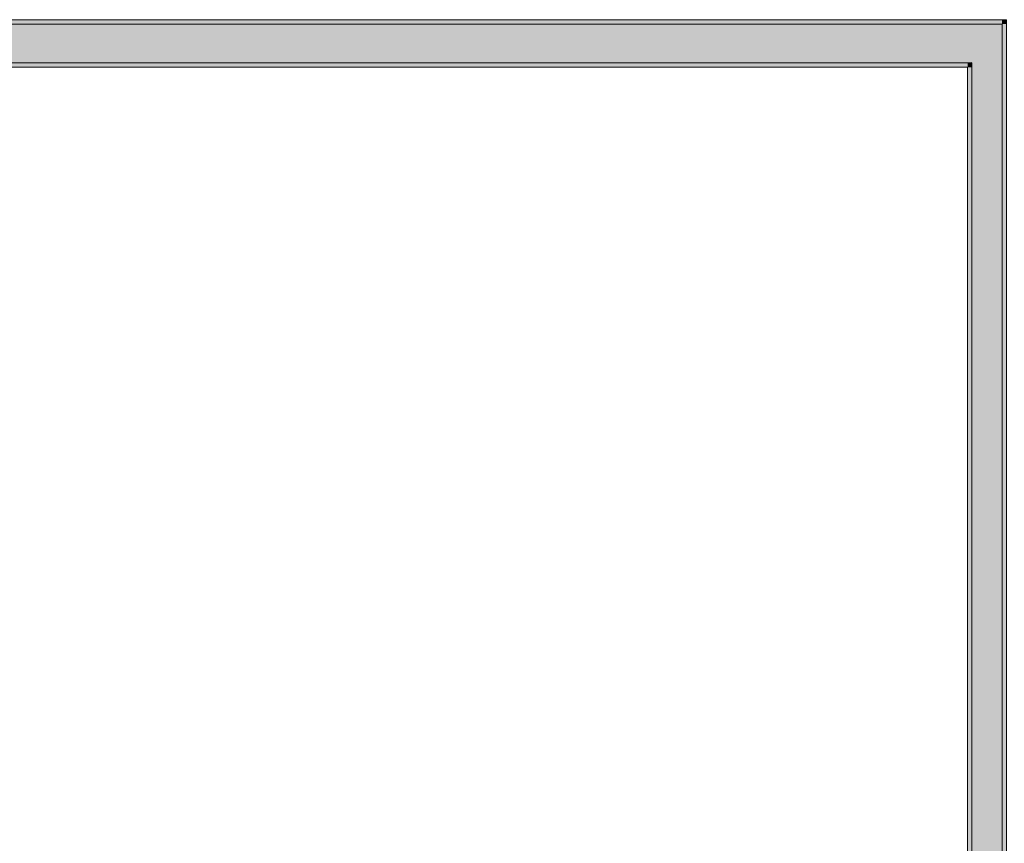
# Model space of a CAD drawing. Header units: millimetres. Extents: x -40968 to 11883, y -18816 to 4378.
# Tile 26 of 209: x -25310 to -23033, y 205 to 2110. Entities that reach past the tile are written whole.
import ezdxf

# ---------------------------------------------------------------- set-up
doc = ezdxf.new("R2010")
doc.units = ezdxf.units.MM
doc.header["$MEASUREMENT"] = 0
doc.layers.add('12_FAÇ_Façana', color=7, linetype='Continuous')
doc.layers.add('12_FAÇ_Façana_Pluma_Nº__102', color=7, linetype='Continuous', lineweight=5, true_color=0xcccccc)
doc.layers.add('12_FAÇ_Façana_Pluma_Nº__176', color=7, linetype='Continuous', lineweight=15, true_color=0x93a0c6)
doc.layers.add('12_FAÇ_Façana_Pluma_Nº__7', color=7, linetype='Continuous', lineweight=5)
doc.layers.add('Nuevo_12_FAÇ_Façana_Pluma_Nº__1', color=7, linetype='Continuous', lineweight=5)

# ---------------------------------------------------------------- blocks, each defined once
blk = doc.blocks.new('Muro_60_1', base_point=(-23028.4, -1194))
at = {"layer": '12_FAÇ_Façana_Pluma_Nº__102', "linetype": 'Continuous', "lineweight": 0, "true_color": 0xe5e5e5}
for points in [[(-23108.4, 2009.6), (-23108.4, -1194), (-23038.4, -1194), (-23038.4, 2009.6)], [(-23038.4, -1194), (-23108.4, -1194), (-23108.4, -1204), (-23038.4, -1204)], [(-23038.4, -1204), (-23108.4, -1204), (-23108.4, -1419), (-23038.4, -1419)], [(-23038.4, -1419), (-23108.4, -1419), (-23108.4, -1599), (-23038.4, -1599)]]:
    blk.add_hatch(color=254, dxfattribs=at).paths.add_polyline_path(points)
at = {"layer": '12_FAÇ_Façana_Pluma_Nº__176', "linetype": 'Continuous', "lineweight": 0, "true_color": 0x495063}
for points in [[(-23028.4, 2109.6), (-23038.4, 2109.6), (-23038.4, 2099.6), (-23036.6, 2099.6)], [(-23038.4, 2097.3), (-23036.6, 2099.6), (-23038.4, 2099.6)], [(-23036.6, 2099.6), (-23038.4, 2097.3), (-23038.4, -1154), (-23028.4, -1154), (-23028.4, 2099.6)], [(-23036.6, 2099.6), (-23028.4, 2099.6), (-23028.4, 2109.6)], [(-23118.4, 1999.6), (-23110.2, 2009.6), (-23118.4, 2009.6)], [(-23118.4, 1999.6), (-23108.4, 1999.6), (-23108.4, 2009.6), (-23110.2, 2009.6)], [(-23118.4, 1999.6), (-23118.4, -1154), (-23108.4, -1154), (-23108.4, 1999.6)]]:
    blk.add_hatch(color=251, dxfattribs=at).paths.add_polyline_path(points)
at = {"layer": '12_FAÇ_Façana_Pluma_Nº__7', "color": 7, "linetype": 'Continuous', "lineweight": 5}
for p, q in [((-23038.4, 2099.6), (-23038.4, 2097.3)), ((-23038.4, 2009.6), (-23038.4, 2097.3)), ((-23110.2, 2009.6), (-23118.4, 2009.6)), ((-23108.4, 2009.6), (-23110.2, 2009.6)), ((-23108.4, 2009.6), (-23108.4, -1154)), ((-23038.4, -1154), (-23038.4, 2009.6)), ((-23108.4, -1194), (-23108.4, -1154)), ((-23038.4, -1154), (-23038.4, -1194)), ((-23108.4, -1194), (-23108.4, -1204)), ((-23108.4, -1204), (-23108.4, -1419)), ((-23038.4, -1204), (-23038.4, -1194)), ((-23038.4, -1419), (-23038.4, -1204)), ((-23108.4, -1419), (-23108.4, -1599)), ((-23038.4, -1599), (-23038.4, -1419))]:
    blk.add_line(p, q, dxfattribs=at)
at = {"layer": '12_FAÇ_Façana_Pluma_Nº__7', "color": 7, "linetype": 'Continuous', "lineweight": 5, "flags": 128}
for points in [[(-23028.4, 2109.6), (-23038.4, 2109.6)], [(-23028.4, -1154), (-23028.4, 2109.6)], [(-23118.4, 1999.6), (-23118.4, -1154)]]:
    blk.add_lwpolyline(points, dxfattribs=at)
at = {"layer": 'Nuevo_12_FAÇ_Façana_Pluma_Nº__1', "color": 7, "linetype": 'Continuous', "lineweight": 5}
for p, q in [((-23108.4, -1154), (-23118.4, -1154)), ((-23028.4, -1154), (-23038.4, -1154)), ((-23118.4, -1194), (-23108.4, -1194)), ((-23038.4, -1194), (-23028.4, -1194))]:
    blk.add_line(p, q, dxfattribs=at)
blk = doc.blocks.new('Muro_72_1', base_point=(-23028.4, 1999.6))
at = {"layer": '12_FAÇ_Façana_Pluma_Nº__102', "linetype": 'Continuous', "lineweight": 0, "true_color": 0xe5e5e5}
for points in [[(-26378.7, 2009.6), (-23110.2, 2009.6), (-23108.4, 2011.8), (-23108.4, 2099.6), (-26378.7, 2099.6)], [(-23108.4, 2011.8), (-23038.4, 2097.3), (-23038.4, 2099.6), (-23108.4, 2099.6)], [(-23038.4, 2009.6), (-23038.4, 2097.3), (-23108.4, 2011.8), (-23108.4, 2009.6)], [(-23108.4, 2009.6), (-23108.4, 2011.8), (-23110.2, 2009.6)]]:
    blk.add_hatch(color=254, dxfattribs=at).paths.add_polyline_path(points)
at = {"layer": '12_FAÇ_Façana_Pluma_Nº__176', "linetype": 'Continuous', "lineweight": 0, "true_color": 0x495063}
for points in [[(-26378.7, 2109.6), (-26378.7, 2099.6), (-23038.4, 2099.6), (-23038.4, 2109.6)], [(-23118.4, 2009.6), (-26378.7, 2009.6), (-26378.7, 1999.6), (-23118.4, 1999.6)]]:
    blk.add_hatch(color=251, dxfattribs=at).paths.add_polyline_path(points)
at = {"layer": '12_FAÇ_Façana_Pluma_Nº__7', "color": 7, "linetype": 'Continuous', "lineweight": 5}
for p, q in [((-23108.4, 2099.6), (-26378.7, 2099.6)), ((-23038.4, 2099.6), (-23108.4, 2099.6)), ((-23038.4, 2099.6), (-23038.4, 2097.3)), ((-23038.4, 2009.6), (-23038.4, 2097.3)), ((-26378.7, 2009.6), (-23118.4, 2009.6)), ((-23110.2, 2009.6), (-23118.4, 2009.6)), ((-23108.4, 2009.6), (-23110.2, 2009.6))]:
    blk.add_line(p, q, dxfattribs=at)
at = {"layer": '12_FAÇ_Façana_Pluma_Nº__7', "color": 7, "linetype": 'Continuous', "lineweight": 5, "flags": 128}
for points in [[(-23038.4, 2109.6), (-26378.7, 2109.6)], [(-26378.7, 1999.6), (-23118.4, 1999.6)]]:
    blk.add_lwpolyline(points, dxfattribs=at)

msp = doc.modelspace()

# ---------------------------------------------------------------- block references
at = {"layer": '12_FAÇ_Façana', "color": 7, "lineweight": 20}
for name, p in [('Muro_72_1', (-23028.4, 1999.6)), ('Muro_60_1', (-23028.4, -1194))]:
    msp.add_blockref(name, p, dxfattribs=at)

doc.saveas('drawing.dxf')
